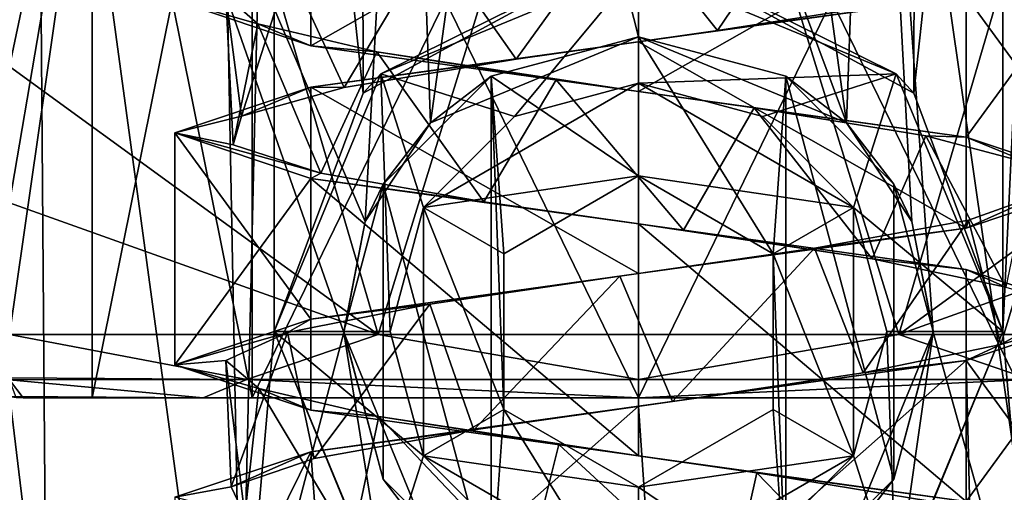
# Model space of a CAD drawing. Header units: millimetres. Extents: x -106 to 198, y -388 to 267.
# Tile 228 of 256: x 141 to 156, y 10 to 17. Entities that reach past the tile are written whole.
import ezdxf

# ---------------------------------------------------------------- set-up
doc = ezdxf.new("R2010")
doc.units = ezdxf.units.MM
doc.header["$LTSCALE"] = 52.148148
for name, color, linetype in [('5656', 7, 'CONTINUOUS'), ('5659', 7, 'CONTINUOUS'), ('5665', 7, 'CONTINUOUS'), ('5666', 7, 'CONTINUOUS'), ('5691', 7, 'CONTINUOUS'), ('5694', 7, 'CONTINUOUS'), ('5695', 7, 'CONTINUOUS'), ('5701', 7, 'CONTINUOUS'), ('5702', 7, 'CONTINUOUS'), ('5703', 7, 'CONTINUOUS'), ('5704', 7, 'CONTINUOUS'), ('5705', 7, 'CONTINUOUS'), ('5710', 7, 'CONTINUOUS'), ('5711', 7, 'CONTINUOUS'), ('5712', 7, 'CONTINUOUS'), ('5713', 7, 'CONTINUOUS'), ('5718', 7, 'CONTINUOUS'), ('5719', 7, 'CONTINUOUS'), ('5720', 7, 'CONTINUOUS'), ('5721', 7, 'CONTINUOUS'), ('5722', 7, 'CONTINUOUS'), ('5725', 7, 'CONTINUOUS'), ('5726', 7, 'CONTINUOUS'), ('5734', 7, 'CONTINUOUS'), ('5735', 7, 'CONTINUOUS'), ('5736', 7, 'CONTINUOUS'), ('6177', 7, 'CONTINUOUS'), ('6184', 7, 'CONTINUOUS'), ('6185', 7, 'CONTINUOUS'), ('6258', 7, 'CONTINUOUS'), ('6259', 7, 'CONTINUOUS')]:
    doc.layers.add(name, color=color, linetype=linetype)

msp = doc.modelspace()

# ---------------------------------------------------------------- linework, layer by layer
at = {"layer": '5656', "linetype": 'CONTINUOUS'}
for points in [[(144.747, 4.332, -56), (136.247, 10.508, -56), (144.26, 6.642, -56), (144.747, 4.332, -56)], [(144.26, 6.642, -56), (136.247, 10.508, -56), (139.393, 9.894, -56), (144.26, 6.642, -56)], [(163.753, 10.508, -56), (155.253, 4.332, -56), (160.607, 9.894, -56), (163.753, 10.508, -56)]]:
    msp.add_3dface(points, dxfattribs=at)
at = {"layer": '5659', "linetype": 'CONTINUOUS'}
for points in [[(136.247, 10.508, -56), (144.747, 4.332, -56), (138.866, 7.654, -22.41), (136.247, 10.508, -56)], [(155.253, 4.332, -56), (163.753, 10.508, -56), (157.009, 5.012, -28.529), (155.253, 4.332, -56)]]:
    msp.add_3dface(points, dxfattribs=at)
at = {"layer": '5665', "linetype": 'CONTINUOUS'}
msp.add_3dface([(144.002, 6.751, -30.902), (139.393, 9.894, -56), (138.797, 10.525, -25.829), (144.002, 6.751, -30.902)], dxfattribs=at)
at = {"layer": '5666', "linetype": 'CONTINUOUS'}
for points in [[(137.99, 29.487, -25.702), (143.478, 34.008, -31.701), (138.797, 10.525, -25.829), (137.99, 29.487, -25.702)], [(143.478, 34.008, -31.701), (144.002, 6.751, -30.902), (138.797, 10.525, -25.829), (143.478, 34.008, -31.701)], [(144.002, 6.751, -30.902), (143.478, 34.008, -31.701), (144.5, 28.5, -31.998), (144.002, 6.751, -30.902)], [(156.522, 34.008, -31.701), (155.998, 6.751, -30.902), (155.5, 12.5, -31.382), (156.522, 34.008, -31.701)], [(156.522, 34.008, -31.701), (155.5, 12.5, -31.382), (155.5, 28.5, -31.998), (156.522, 34.008, -31.701)], [(144.5, 12.5, -31.382), (144.002, 6.751, -30.902), (144.5, 28.5, -31.998), (144.5, 12.5, -31.382)], [(145.843, 16.101, -32.065), (144.5, 12.5, -31.382), (144.5, 28.5, -31.998), (145.843, 16.101, -32.065)], [(145.822, 24.923, -32.383), (145.843, 16.101, -32.065), (144.5, 28.5, -31.998), (145.822, 24.923, -32.383)], [(155.5, 12.5, -31.382), (154.157, 16.101, -32.065), (155.5, 28.5, -31.998), (155.5, 12.5, -31.382)], [(155.5, 28.5, -31.998), (154.157, 16.101, -32.065), (154.18, 24.925, -32.382), (155.5, 28.5, -31.998)], [(149.25, 17.949, -32.797), (145.843, 16.101, -32.065), (145.822, 24.923, -32.383), (149.25, 17.949, -32.797)], [(154.157, 16.101, -32.065), (150.75, 17.949, -32.797), (154.18, 24.925, -32.382), (154.157, 16.101, -32.065)], [(146.092, 8.63, -31.873), (144.002, 6.751, -30.902), (144.5, 12.5, -31.382), (146.092, 8.63, -31.873)], [(155.5, 12.5, -31.382), (155.998, 6.751, -30.902), (153.911, 8.633, -31.872), (155.5, 12.5, -31.382)]]:
    msp.add_3dface(points, dxfattribs=at)
at = {"layer": '5691', "linetype": 'CONTINUOUS'}
for points in [[(146.752, 14.375, -56), (150, 16.25, -56), (150, 14.85, -56), (146.752, 14.375, -56)], [(150, 16.25, -56), (153.248, 14.375, -56), (150, 14.85, -56), (150, 16.25, -56)], [(147.965, 13.675, -56), (146.752, 14.375, -56), (150, 14.85, -56), (147.965, 13.675, -56)], [(150, 14.85, -56), (153.248, 14.375, -56), (152.035, 13.675, -56), (150, 14.85, -56)], [(146.752, 10.625, -56), (146.752, 14.375, -56), (147.965, 11.325, -56), (146.752, 10.625, -56)], [(147.965, 11.325, -56), (146.752, 14.375, -56), (147.965, 13.675, -56), (147.965, 11.325, -56)], [(153.248, 14.375, -56), (153.248, 10.625, -56), (152.035, 13.675, -56), (153.248, 14.375, -56)], [(152.035, 13.675, -56), (153.248, 10.625, -56), (152.035, 11.325, -56), (152.035, 13.675, -56)], [(150, 10.15, -56), (146.752, 10.625, -56), (147.965, 11.325, -56), (150, 10.15, -56)], [(153.248, 10.625, -56), (150, 10.15, -56), (152.035, 11.325, -56), (153.248, 10.625, -56)], [(150, 8.75, -56), (146.752, 10.625, -56), (150, 10.15, -56), (150, 8.75, -56)], [(153.248, 10.625, -56), (150, 8.75, -56), (150, 10.15, -56), (153.248, 10.625, -56)]]:
    msp.add_3dface(points, dxfattribs=at)
at = {"layer": '5694', "linetype": 'CONTINUOUS'}
for points in [[(146.111, 16.389, -46.99), (149.25, 17.949, -43), (150, 18, -43), (146.111, 16.389, -46.99)], [(150, 18, -46.99), (146.111, 16.389, -46.99), (150, 18, -43), (150, 18, -46.99)], [(153.889, 16.389, -46.99), (150, 18, -46.99), (150.75, 17.949, -43), (153.889, 16.389, -46.99)], [(145.843, 16.101, -32.065), (149.25, 17.949, -32.797), (146.111, 16.389, -46.99), (145.843, 16.101, -32.065)], [(149.25, 17.949, -32.797), (149.25, 17.949, -43), (146.111, 16.389, -46.99), (149.25, 17.949, -32.797)], [(150.75, 17.949, -32.797), (154.157, 16.101, -32.065), (150.75, 17.949, -43), (150.75, 17.949, -32.797)], [(154.157, 16.101, -32.065), (153.889, 16.389, -46.99), (150.75, 17.949, -43), (154.157, 16.101, -32.065)], [(144.5, 12.5, -46.99), (145.843, 16.101, -32.065), (146.111, 16.389, -46.99), (144.5, 12.5, -46.99)], [(154.157, 16.101, -32.065), (155.5, 12.5, -31.382), (153.889, 16.389, -46.99), (154.157, 16.101, -32.065)], [(153.889, 16.389, -46.99), (155.5, 12.5, -31.382), (155.5, 12.5, -46.99), (153.889, 16.389, -46.99)], [(144.5, 12.5, -31.382), (145.843, 16.101, -32.065), (144.5, 12.5, -46.99), (144.5, 12.5, -31.382)]]:
    msp.add_3dface(points, dxfattribs=at)
at = {"layer": '5695', "linetype": 'CONTINUOUS'}
for points in [[(146.092, 8.63, -31.873), (144.5, 12.5, -31.382), (146.111, 8.611, -46.99), (146.092, 8.63, -31.873)], [(144.5, 12.5, -31.382), (144.5, 12.5, -46.99), (146.111, 8.611, -46.99), (144.5, 12.5, -31.382)], [(155.5, 12.5, -46.99), (153.911, 8.633, -31.872), (153.889, 8.611, -46.99), (155.5, 12.5, -46.99)], [(155.5, 12.5, -31.382), (153.911, 8.633, -31.872), (155.5, 12.5, -46.99), (155.5, 12.5, -31.382)]]:
    msp.add_3dface(points, dxfattribs=at)
at = {"layer": '5701', "linetype": 'CONTINUOUS'}
for points in [[(150, 14.85, -56), (152.035, 13.675, -56), (150, 14.85, -46), (150, 14.85, -56)], [(150, 14.85, -46), (152.035, 13.675, -56), (152.035, 13.675, -46), (150, 14.85, -46)], [(152.035, 13.675, -56), (152.035, 11.325, -56), (152.035, 13.675, -46), (152.035, 13.675, -56)], [(152.035, 13.675, -46), (152.035, 11.325, -56), (152.035, 11.325, -46), (152.035, 13.675, -46)], [(152.035, 11.325, -56), (150, 10.15, -56), (152.035, 11.325, -46), (152.035, 11.325, -56)], [(152.035, 11.325, -46), (150, 10.15, -56), (150, 10.15, -46), (152.035, 11.325, -46)]]:
    msp.add_3dface(points, dxfattribs=at)
at = {"layer": '5702', "linetype": 'CONTINUOUS'}
for points in [[(147.775, 16.354, -46), (150, 14.85, -46), (150, 16.95, -46), (147.775, 16.354, -46)], [(150, 14.85, -46), (152.035, 13.675, -46), (150, 16.95, -46), (150, 14.85, -46)], [(150, 16.95, -46), (152.035, 13.675, -46), (152.225, 16.354, -46), (150, 16.95, -46)], [(146.146, 14.725, -46), (147.775, 8.646, -46), (147.775, 16.354, -46), (146.146, 14.725, -46)], [(150, 14.85, -46), (147.775, 16.354, -46), (147.965, 13.675, -46), (150, 14.85, -46)], [(147.775, 16.354, -46), (147.775, 8.646, -46), (147.965, 11.325, -46), (147.775, 16.354, -46)], [(147.965, 13.675, -46), (147.775, 16.354, -46), (147.965, 11.325, -46), (147.965, 13.675, -46)], [(152.225, 16.354, -46), (152.035, 13.675, -46), (152.225, 8.646, -46), (152.225, 16.354, -46)], [(153.854, 14.725, -46), (152.225, 16.354, -46), (153.854, 10.275, -46), (153.854, 14.725, -46)], [(153.854, 10.275, -46), (152.225, 16.354, -46), (152.225, 8.646, -46), (153.854, 10.275, -46)], [(145.55, 12.5, -46), (146.146, 10.275, -46), (146.146, 14.725, -46), (145.55, 12.5, -46)], [(146.146, 10.275, -46), (147.775, 8.646, -46), (146.146, 14.725, -46), (146.146, 10.275, -46)], [(154.45, 12.5, -46), (153.854, 14.725, -46), (153.854, 10.275, -46), (154.45, 12.5, -46)], [(152.035, 13.675, -46), (152.035, 11.325, -46), (152.225, 8.646, -46), (152.035, 13.675, -46)], [(147.775, 8.646, -46), (150, 8.05, -46), (147.965, 11.325, -46), (147.775, 8.646, -46)], [(150, 8.05, -46), (150, 10.15, -46), (147.965, 11.325, -46), (150, 8.05, -46)], [(152.035, 11.325, -46), (150, 10.15, -46), (152.225, 8.646, -46), (152.035, 11.325, -46)], [(150, 10.15, -46), (150, 8.05, -46), (152.225, 8.646, -46), (150, 10.15, -46)]]:
    msp.add_3dface(points, dxfattribs=at)
at = {"layer": '5703', "linetype": 'CONTINUOUS'}
for points in [[(150, 16.95, -46), (152.225, 16.354, -46), (150, 16.95, -30.782), (150, 16.95, -46)], [(150, 16.95, -30.782), (152.225, 16.354, -46), (153.141, 15.653, -30.273), (150, 16.95, -30.782)], [(152.225, 16.354, -46), (153.854, 14.725, -46), (153.141, 15.653, -30.273), (152.225, 16.354, -46)], [(153.141, 15.653, -30.273), (153.854, 14.725, -46), (154.128, 14.162, -29.866), (153.141, 15.653, -30.273)], [(153.854, 14.725, -46), (154.45, 12.5, -46), (154.128, 14.162, -29.866), (153.854, 14.725, -46)], [(154.128, 14.162, -29.866), (154.45, 12.5, -46), (154.45, 12.491, -29.663), (154.128, 14.162, -29.866)], [(154.45, 12.491, -29.663), (153.854, 10.275, -46), (153.163, 9.37, -30.037), (154.45, 12.491, -29.663)], [(154.45, 12.5, -46), (153.854, 10.275, -46), (154.45, 12.491, -29.663), (154.45, 12.5, -46)], [(153.854, 10.275, -46), (152.225, 8.646, -46), (153.163, 9.37, -30.037), (153.854, 10.275, -46)]]:
    msp.add_3dface(points, dxfattribs=at)
at = {"layer": '5704', "linetype": 'CONTINUOUS'}
for points in [[(147.965, 13.675, -56), (150, 14.85, -56), (147.965, 13.675, -46), (147.965, 13.675, -56)], [(150, 14.85, -56), (150, 14.85, -46), (147.965, 13.675, -46), (150, 14.85, -56)], [(147.965, 11.325, -56), (147.965, 13.675, -56), (147.965, 11.325, -46), (147.965, 11.325, -56)], [(147.965, 13.675, -56), (147.965, 13.675, -46), (147.965, 11.325, -46), (147.965, 13.675, -56)], [(150, 10.15, -56), (147.965, 11.325, -56), (150, 10.15, -46), (150, 10.15, -56)], [(150, 10.15, -46), (147.965, 11.325, -56), (147.965, 11.325, -46), (150, 10.15, -46)]]:
    msp.add_3dface(points, dxfattribs=at)
at = {"layer": '5705', "linetype": 'CONTINUOUS'}
for points in [[(147.775, 16.354, -46), (150, 16.95, -46), (146.858, 15.652, -30.273), (147.775, 16.354, -46)], [(150, 16.95, -46), (150, 16.95, -30.782), (146.858, 15.652, -30.273), (150, 16.95, -46)], [(146.146, 14.725, -46), (147.775, 16.354, -46), (146.858, 15.652, -30.273), (146.146, 14.725, -46)], [(145.871, 14.16, -29.866), (146.146, 14.725, -46), (146.858, 15.652, -30.273), (145.871, 14.16, -29.866)], [(145.55, 12.5, -46), (146.146, 14.725, -46), (145.871, 14.16, -29.866), (145.55, 12.5, -46)], [(145.55, 12.489, -29.663), (145.55, 12.5, -46), (145.871, 14.16, -29.866), (145.55, 12.489, -29.663)], [(146.146, 10.275, -46), (145.55, 12.5, -46), (145.55, 12.489, -29.663), (146.146, 10.275, -46)], [(146.836, 9.37, -30.037), (146.146, 10.275, -46), (145.55, 12.489, -29.663), (146.836, 9.37, -30.037)], [(147.775, 8.646, -46), (146.146, 10.275, -46), (146.836, 9.37, -30.037), (147.775, 8.646, -46)]]:
    msp.add_3dface(points, dxfattribs=at)
at = {"layer": '5710', "linetype": 'CONTINUOUS'}
for points in [[(150, 18, -46.99), (153.889, 16.389, -46.99), (150, 16.25, -48), (150, 18, -46.99)], [(150, 16.25, -48), (153.889, 16.389, -46.99), (151.875, 15.748, -48), (150, 16.25, -48)], [(151.875, 15.748, -48), (153.889, 16.389, -46.99), (153.248, 14.375, -48), (151.875, 15.748, -48)], [(153.889, 16.389, -46.99), (155.5, 12.5, -46.99), (153.248, 14.375, -48), (153.889, 16.389, -46.99)], [(153.248, 14.375, -48), (155.5, 12.5, -46.99), (153.75, 12.5, -48), (153.248, 14.375, -48)], [(153.75, 12.5, -48), (153.889, 8.611, -46.99), (153.248, 10.625, -48), (153.75, 12.5, -48)], [(155.5, 12.5, -46.99), (153.889, 8.611, -46.99), (153.75, 12.5, -48), (155.5, 12.5, -46.99)], [(153.248, 10.625, -48), (153.889, 8.611, -46.99), (151.875, 9.252, -48), (153.248, 10.625, -48)]]:
    msp.add_3dface(points, dxfattribs=at)
at = {"layer": '5711', "linetype": 'CONTINUOUS'}
for points in [[(153.248, 14.375, -56), (150, 16.25, -56), (151.875, 15.748, -48), (153.248, 14.375, -56)], [(150, 16.25, -56), (150, 16.25, -48), (151.875, 15.748, -48), (150, 16.25, -56)], [(153.248, 14.375, -56), (151.875, 15.748, -48), (153.248, 14.375, -48), (153.248, 14.375, -56)], [(153.248, 10.625, -56), (153.248, 14.375, -56), (153.248, 10.625, -48), (153.248, 10.625, -56)], [(153.248, 14.375, -56), (153.248, 14.375, -48), (153.75, 12.5, -48), (153.248, 14.375, -56)], [(153.248, 14.375, -56), (153.75, 12.5, -48), (153.248, 10.625, -48), (153.248, 14.375, -56)], [(150, 8.75, -56), (153.248, 10.625, -56), (150, 8.75, -48), (150, 8.75, -56)], [(153.248, 10.625, -56), (151.875, 9.252, -48), (150, 8.75, -48), (153.248, 10.625, -56)], [(153.248, 10.625, -56), (153.248, 10.625, -48), (151.875, 9.252, -48), (153.248, 10.625, -56)]]:
    msp.add_3dface(points, dxfattribs=at)
at = {"layer": '5712', "linetype": 'CONTINUOUS'}
for points in [[(146.111, 16.389, -46.99), (150, 18, -46.99), (148.125, 15.748, -48), (146.111, 16.389, -46.99)], [(150, 18, -46.99), (150, 16.25, -48), (148.125, 15.748, -48), (150, 18, -46.99)], [(144.5, 12.5, -46.99), (146.111, 16.389, -46.99), (146.25, 12.5, -48), (144.5, 12.5, -46.99)], [(146.25, 12.5, -48), (146.111, 16.389, -46.99), (146.752, 14.375, -48), (146.25, 12.5, -48)], [(146.752, 14.375, -48), (146.111, 16.389, -46.99), (148.125, 15.748, -48), (146.752, 14.375, -48)], [(146.111, 8.611, -46.99), (144.5, 12.5, -46.99), (146.752, 10.625, -48), (146.111, 8.611, -46.99)], [(146.752, 10.625, -48), (144.5, 12.5, -46.99), (146.25, 12.5, -48), (146.752, 10.625, -48)], [(148.125, 9.252, -48), (146.111, 8.611, -46.99), (146.752, 10.625, -48), (148.125, 9.252, -48)]]:
    msp.add_3dface(points, dxfattribs=at)
at = {"layer": '5713', "linetype": 'CONTINUOUS'}
for points in [[(150, 16.25, -56), (146.752, 14.375, -56), (150, 16.25, -48), (150, 16.25, -56)], [(150, 16.25, -48), (146.752, 14.375, -56), (148.125, 15.748, -48), (150, 16.25, -48)], [(146.752, 14.375, -56), (146.752, 14.375, -48), (148.125, 15.748, -48), (146.752, 14.375, -56)], [(146.752, 10.625, -56), (146.25, 12.5, -48), (146.752, 14.375, -48), (146.752, 10.625, -56)], [(146.752, 14.375, -56), (146.752, 10.625, -56), (146.752, 14.375, -48), (146.752, 14.375, -56)], [(146.752, 10.625, -56), (146.752, 10.625, -48), (146.25, 12.5, -48), (146.752, 10.625, -56)], [(146.752, 10.625, -56), (150, 8.75, -56), (148.125, 9.252, -48), (146.752, 10.625, -56)], [(146.752, 10.625, -56), (148.125, 9.252, -48), (146.752, 10.625, -48), (146.752, 10.625, -56)]]:
    msp.add_3dface(points, dxfattribs=at)
at = {"layer": '5718', "linetype": 'CONTINUOUS'}
for points in [[(143.427, 11.5, -13.302), (140.708, 11.5, -19.87), (144.166, 11.5, -14.036), (143.427, 11.5, -13.302)], [(140.708, 11.5, -19.87), (143.427, 11.5, -26.438), (141.75, 11.5, -19.87), (140.708, 11.5, -19.87)], [(140.708, 11.5, -19.87), (141.75, 11.5, -19.87), (144.166, 11.5, -14.036), (140.708, 11.5, -19.87)], [(141.75, 11.5, -19.87), (143.427, 11.5, -26.438), (144.166, 11.5, -25.704), (141.75, 11.5, -19.87)], [(150, 11.5, -10.578), (143.427, 11.5, -13.302), (150, 11.5, -11.62), (150, 11.5, -10.578)], [(150, 11.5, -11.62), (143.427, 11.5, -13.302), (144.166, 11.5, -14.036), (150, 11.5, -11.62)], [(143.427, 11.5, -26.438), (150, 11.5, -29.162), (150, 11.5, -28.12), (143.427, 11.5, -26.438)], [(144.166, 11.5, -25.704), (143.427, 11.5, -26.438), (150, 11.5, -28.12), (144.166, 11.5, -25.704)], [(156.573, 11.5, -13.302), (150, 11.5, -10.578), (150, 11.5, -11.62), (156.573, 11.5, -13.302)], [(155.834, 11.5, -14.036), (156.573, 11.5, -13.302), (150, 11.5, -11.62), (155.834, 11.5, -14.036)], [(150, 11.5, -29.162), (156.573, 11.5, -26.438), (150, 11.5, -28.12), (150, 11.5, -29.162)], [(150, 11.5, -28.12), (156.573, 11.5, -26.438), (155.834, 11.5, -25.704), (150, 11.5, -28.12)]]:
    msp.add_3dface(points, dxfattribs=at)
at = {"layer": '5719', "linetype": 'CONTINUOUS'}
for points in [[(139.16, 25.193, -19.87), (140.5, 16.5, -15.479), (142.335, 25.193, -12.205), (139.16, 25.193, -19.87)], [(142.335, 25.193, -12.205), (140.5, 16.5, -15.479), (146.068, 12.457, -10.36), (142.335, 25.193, -12.205)], [(150, 25.193, -9.03), (142.335, 25.193, -12.205), (146.068, 12.457, -10.36), (150, 25.193, -9.03)], [(153.932, 12.457, -10.36), (150, 25.193, -9.03), (146.068, 12.457, -10.36), (153.932, 12.457, -10.36)], [(157.665, 25.193, -12.205), (150, 25.193, -9.03), (153.932, 12.457, -10.36), (157.665, 25.193, -12.205)], [(159.5, 12.457, -15.913), (157.665, 25.193, -12.205), (153.932, 12.457, -10.36), (159.5, 12.457, -15.913)], [(140.5, 16.5, -15.479), (140.5, 14.445, -15.695), (146.068, 12.457, -10.36), (140.5, 16.5, -15.479)], [(140.5, 14.445, -15.695), (140.5, 12.457, -15.913), (146.068, 12.457, -10.36), (140.5, 14.445, -15.695)]]:
    msp.add_3dface(points, dxfattribs=at)
at = {"layer": '5720', "linetype": 'CONTINUOUS'}
for points in [[(144.166, 11.5, -14.036), (141.75, 11.5, -19.87), (144.166, 23.5, -14.036), (144.166, 11.5, -14.036)], [(144.166, 23.5, -14.036), (141.75, 11.5, -19.87), (141.75, 23.5, -19.87), (144.166, 23.5, -14.036)], [(150, 11.5, -11.62), (144.166, 11.5, -14.036), (150, 23.5, -11.62), (150, 11.5, -11.62)], [(150, 23.5, -11.62), (144.166, 11.5, -14.036), (144.166, 23.5, -14.036), (150, 23.5, -11.62)], [(155.834, 11.5, -14.036), (150, 11.5, -11.62), (155.834, 23.5, -14.036), (155.834, 11.5, -14.036)], [(155.834, 23.5, -14.036), (150, 11.5, -11.62), (150, 23.5, -11.62), (155.834, 23.5, -14.036)]]:
    msp.add_3dface(points, dxfattribs=at)
at = {"layer": '5721', "linetype": 'CONTINUOUS'}
for points in [[(142.335, 25.193, -27.535), (140.5, 16.5, -24.261), (139.733, 17.267, -22.061), (142.335, 25.193, -27.535)], [(140.5, 14.445, -24.045), (140.5, 16.5, -24.261), (142.335, 25.193, -27.535), (140.5, 14.445, -24.045)], [(140.5, 12.457, -23.827), (140.5, 14.445, -24.045), (142.335, 25.193, -27.535), (140.5, 12.457, -23.827)], [(146.068, 12.457, -29.38), (140.5, 12.457, -23.827), (142.335, 25.193, -27.535), (146.068, 12.457, -29.38)], [(150, 25.193, -30.71), (146.068, 12.457, -29.38), (142.335, 25.193, -27.535), (150, 25.193, -30.71)], [(153.932, 12.457, -29.38), (146.068, 12.457, -29.38), (150, 25.193, -30.71), (153.932, 12.457, -29.38)], [(157.665, 25.193, -27.535), (153.932, 12.457, -29.38), (150, 25.193, -30.71), (157.665, 25.193, -27.535)], [(159.5, 16.5, -24.261), (153.932, 12.457, -29.38), (157.665, 25.193, -27.535), (159.5, 16.5, -24.261)], [(159.5, 14.445, -24.045), (153.932, 12.457, -29.38), (159.5, 16.5, -24.261), (159.5, 14.445, -24.045)], [(159.5, 12.457, -23.827), (153.932, 12.457, -29.38), (159.5, 14.445, -24.045), (159.5, 12.457, -23.827)]]:
    msp.add_3dface(points, dxfattribs=at)
at = {"layer": '5722', "linetype": 'CONTINUOUS'}
for points in [[(141.75, 11.5, -19.87), (144.166, 11.5, -25.704), (141.75, 23.5, -19.87), (141.75, 11.5, -19.87)], [(141.75, 23.5, -19.87), (144.166, 11.5, -25.704), (144.166, 23.5, -25.704), (141.75, 23.5, -19.87)], [(144.166, 11.5, -25.704), (150, 11.5, -28.12), (144.166, 23.5, -25.704), (144.166, 11.5, -25.704)], [(144.166, 23.5, -25.704), (150, 11.5, -28.12), (150, 23.5, -28.12), (144.166, 23.5, -25.704)], [(150, 11.5, -28.12), (155.834, 11.5, -25.704), (150, 23.5, -28.12), (150, 11.5, -28.12)], [(150, 23.5, -28.12), (155.834, 11.5, -25.704), (155.834, 23.5, -25.704), (150, 23.5, -28.12)]]:
    msp.add_3dface(points, dxfattribs=at)
at = {"layer": '5725', "linetype": 'CONTINUOUS'}
for points in [[(146.068, 12.457, -10.36), (140.5, 12.457, -15.913), (144.084, 11.778, -11.828), (146.068, 12.457, -10.36)], [(144.084, 11.778, -11.828), (140.5, 12.457, -15.913), (140.5, 11.8, -16.728), (144.084, 11.778, -11.828)], [(150, 11.778, -9.886), (146.068, 12.457, -10.36), (144.084, 11.778, -11.828), (150, 11.778, -9.886)], [(153.932, 12.457, -10.36), (146.068, 12.457, -10.36), (150, 11.778, -9.886), (153.932, 12.457, -10.36)], [(155.915, 11.778, -11.827), (153.932, 12.457, -10.36), (150, 11.778, -9.886), (155.915, 11.778, -11.827)], [(159.5, 12.457, -15.913), (153.932, 12.457, -10.36), (155.915, 11.778, -11.827), (159.5, 12.457, -15.913)], [(140.5, 11.771, -16.824), (144.084, 11.778, -11.828), (140.5, 11.8, -16.728), (140.5, 11.771, -16.824)], [(143.427, 11.5, -13.302), (144.084, 11.778, -11.828), (140.5, 11.771, -16.824), (143.427, 11.5, -13.302)], [(143.427, 11.5, -13.302), (140.5, 11.771, -16.824), (140.5, 11.522, -19.87), (143.427, 11.5, -13.302)], [(143.427, 11.5, -13.302), (150, 11.5, -10.578), (144.084, 11.778, -11.828), (143.427, 11.5, -13.302)], [(150, 11.5, -10.578), (150, 11.778, -9.886), (144.084, 11.778, -11.828), (150, 11.5, -10.578)], [(150, 11.5, -10.578), (156.573, 11.5, -13.302), (155.915, 11.778, -11.827), (150, 11.5, -10.578)], [(150, 11.5, -10.578), (155.915, 11.778, -11.827), (150, 11.778, -9.886), (150, 11.5, -10.578)], [(143.427, 11.5, -13.302), (140.5, 11.522, -19.87), (140.603, 11.505, -19.87), (143.427, 11.5, -13.302)], [(140.708, 11.5, -19.87), (143.427, 11.5, -13.302), (140.603, 11.505, -19.87), (140.708, 11.5, -19.87)]]:
    msp.add_3dface(points, dxfattribs=at)
at = {"layer": '5726', "linetype": 'CONTINUOUS'}
for points in [[(140.5, 12.457, -23.827), (146.068, 12.457, -29.38), (144.085, 11.778, -27.913), (140.5, 12.457, -23.827)], [(140.5, 12.457, -23.827), (144.085, 11.778, -27.913), (140.5, 11.8, -23.012), (140.5, 12.457, -23.827)], [(146.068, 12.457, -29.38), (150, 11.778, -29.854), (144.085, 11.778, -27.913), (146.068, 12.457, -29.38)], [(146.068, 12.457, -29.38), (153.932, 12.457, -29.38), (150, 11.778, -29.854), (146.068, 12.457, -29.38)], [(153.932, 12.457, -29.38), (155.916, 11.778, -27.912), (150, 11.778, -29.854), (153.932, 12.457, -29.38)], [(153.932, 12.457, -29.38), (159.5, 12.457, -23.827), (155.916, 11.778, -27.912), (153.932, 12.457, -29.38)], [(144.085, 11.778, -27.913), (140.5, 11.771, -22.917), (140.5, 11.8, -23.012), (144.085, 11.778, -27.913)], [(144.085, 11.778, -27.913), (143.427, 11.5, -26.438), (140.5, 11.771, -22.917), (144.085, 11.778, -27.913)], [(143.427, 11.5, -26.438), (140.708, 11.5, -19.87), (140.5, 11.771, -22.917), (143.427, 11.5, -26.438)], [(140.708, 11.5, -19.87), (140.603, 11.505, -19.87), (140.5, 11.771, -22.917), (140.708, 11.5, -19.87)], [(150, 11.5, -29.162), (143.427, 11.5, -26.438), (144.085, 11.778, -27.913), (150, 11.5, -29.162)], [(150, 11.778, -29.854), (150, 11.5, -29.162), (144.085, 11.778, -27.913), (150, 11.778, -29.854)], [(156.573, 11.5, -26.438), (150, 11.5, -29.162), (155.916, 11.778, -27.912), (156.573, 11.5, -26.438)], [(155.916, 11.778, -27.912), (150, 11.5, -29.162), (150, 11.778, -29.854), (155.916, 11.778, -27.912)]]:
    msp.add_3dface(points, dxfattribs=at)
at = {"layer": '5734', "linetype": 'CONTINUOUS'}
for points in [[(149.76, 18.841, -13.625), (151.193, 17.043, -13.735), (152.693, 19.265, -14.23), (149.76, 18.841, -13.625)], [(151.193, 17.043, -13.735), (153.948, 17.474, -15.025), (152.693, 19.265, -14.23), (151.193, 17.043, -13.735)], [(146.883, 18.418, -14.453), (148.155, 16.613, -13.899), (149.76, 18.841, -13.625), (146.883, 18.418, -14.453)], [(148.155, 16.613, -13.899), (151.193, 17.043, -13.735), (149.76, 18.841, -13.625), (148.155, 16.613, -13.899)], [(144.721, 17.994, -16.525), (145.554, 16.182, -15.478), (146.883, 18.418, -14.453), (144.721, 17.994, -16.525)], [(145.554, 16.182, -15.478), (148.155, 16.613, -13.899), (146.883, 18.418, -14.453), (145.554, 16.182, -15.478)], [(143.77, 17.571, -19.365), (144.007, 15.752, -18.098), (144.721, 17.994, -16.525), (143.77, 17.571, -19.365)], [(144.007, 15.752, -18.098), (145.554, 16.182, -15.478), (144.721, 17.994, -16.525), (144.007, 15.752, -18.098)], [(143.88, 15.321, -21.138), (144.007, 15.752, -18.098), (143.77, 17.571, -19.365), (143.88, 15.321, -21.138)], [(144.25, 17.147, -22.32), (143.88, 15.321, -21.138), (143.77, 17.571, -19.365), (144.25, 17.147, -22.32)], [(145.204, 14.891, -23.877), (143.88, 15.321, -21.138), (144.25, 17.147, -22.32), (145.204, 14.891, -23.877)], [(146.05, 16.724, -24.713), (145.204, 14.891, -23.877), (144.25, 17.147, -22.32), (146.05, 16.724, -24.713)], [(147.664, 14.46, -25.667), (145.204, 14.891, -23.877), (146.05, 16.724, -24.713), (147.664, 14.46, -25.667)], [(148.756, 16.3, -25.995), (147.664, 14.46, -25.667), (146.05, 16.724, -24.713), (148.756, 16.3, -25.995)], [(150.678, 14.03, -26.083), (147.664, 14.46, -25.667), (148.756, 16.3, -25.995), (150.678, 14.03, -26.083)], [(151.748, 15.877, -25.871), (150.678, 14.03, -26.083), (148.756, 16.3, -25.995), (151.748, 15.877, -25.871)], [(153.531, 13.599, -25.027), (150.678, 14.03, -26.083), (151.748, 15.877, -25.871), (153.531, 13.599, -25.027)], [(154.339, 15.453, -24.369), (153.531, 13.599, -25.027), (151.748, 15.877, -25.871), (154.339, 15.453, -24.369)], [(155.548, 13.169, -22.748), (153.531, 13.599, -25.027), (154.339, 15.453, -24.369), (155.548, 13.169, -22.748)], [(155.933, 15.03, -21.834), (155.548, 13.169, -22.748), (154.339, 15.453, -24.369), (155.933, 15.03, -21.834)], [(154.983, 14.183, -16.098), (155.47, 12.308, -16.847), (156.166, 14.606, -18.849), (154.983, 14.183, -16.098)], [(155.47, 12.308, -16.847), (156.249, 12.738, -19.788), (156.166, 14.606, -18.849), (155.47, 12.308, -16.847)], [(152.657, 13.759, -14.213), (153.394, 11.878, -14.622), (154.983, 14.183, -16.098), (152.657, 13.759, -14.213)], [(153.394, 11.878, -14.622), (155.47, 12.308, -16.847), (154.983, 14.183, -16.098), (153.394, 11.878, -14.622)], [(149.72, 13.336, -13.626), (150.514, 11.447, -13.641), (152.657, 13.759, -14.213), (149.72, 13.336, -13.626)], [(150.514, 11.447, -13.641), (153.394, 11.878, -14.622), (152.657, 13.759, -14.213), (150.514, 11.447, -13.641)], [(146.848, 12.912, -14.473), (147.512, 11.017, -14.137), (149.72, 13.336, -13.626), (146.848, 12.912, -14.473)], [(147.512, 11.017, -14.137), (150.514, 11.447, -13.641), (149.72, 13.336, -13.626), (147.512, 11.017, -14.137)], [(144.699, 12.489, -16.559), (145.1, 10.586, -15.991), (146.848, 12.912, -14.473), (144.699, 12.489, -16.559)], [(145.1, 10.586, -15.991), (147.512, 11.017, -14.137), (146.848, 12.912, -14.473), (145.1, 10.586, -15.991)], [(143.767, 12.065, -19.404), (143.849, 10.156, -18.764), (144.699, 12.489, -16.559), (143.767, 12.065, -19.404)], [(143.849, 10.156, -18.764), (145.1, 10.586, -15.991), (144.699, 12.489, -16.559), (143.849, 10.156, -18.764)], [(144.055, 9.725, -21.8), (143.849, 10.156, -18.764), (143.767, 12.065, -19.404), (144.055, 9.725, -21.8)], [(144.266, 11.642, -22.357), (144.055, 9.725, -21.8), (143.767, 12.065, -19.404), (144.266, 11.642, -22.357)], [(145.671, 9.295, -24.378), (144.055, 9.725, -21.8), (144.266, 11.642, -22.357), (145.671, 9.295, -24.378)], [(146.081, 11.218, -24.739), (145.671, 9.295, -24.378), (144.266, 11.642, -22.357), (146.081, 11.218, -24.739)], [(148.312, 8.864, -25.888), (145.671, 9.295, -24.378), (146.081, 11.218, -24.739), (148.312, 8.864, -25.888)], [(148.796, 10.795, -26.003), (148.312, 8.864, -25.888), (146.081, 11.218, -24.739), (148.796, 10.795, -26.003)], [(151.354, 8.434, -25.972), (148.312, 8.864, -25.888), (148.796, 10.795, -26.003), (151.354, 8.434, -25.972)], [(151.786, 10.371, -25.859), (151.354, 8.434, -25.972), (148.796, 10.795, -26.003), (151.786, 10.371, -25.859)], [(154.075, 8.003, -24.609), (151.354, 8.434, -25.972), (151.786, 10.371, -25.859), (154.075, 8.003, -24.609)], [(154.367, 9.948, -24.341), (154.075, 8.003, -24.609), (151.786, 10.371, -25.859), (154.367, 9.948, -24.341)]]:
    msp.add_3dface(points, dxfattribs=at)
at = {"layer": '5735', "linetype": 'CONTINUOUS'}
for points in [[(154.95, 17.563, -14.92), (151.193, 17.043, -13.735), (150, 16.875, -12.87), (154.95, 17.563, -14.92)], [(153.948, 17.474, -15.025), (151.193, 17.043, -13.735), (154.95, 17.563, -14.92), (153.948, 17.474, -15.025)], [(151.193, 17.043, -13.735), (148.155, 16.613, -13.899), (150, 16.875, -12.87), (151.193, 17.043, -13.735)], [(150, 16.875, -12.87), (148.155, 16.613, -13.899), (145.05, 16.188, -14.92), (150, 16.875, -12.87)], [(148.155, 16.613, -13.899), (145.554, 16.182, -15.478), (145.05, 16.188, -14.92), (148.155, 16.613, -13.899)], [(145.05, 16.188, -14.92), (144.007, 15.752, -18.098), (143, 15.5, -19.87), (145.05, 16.188, -14.92)], [(145.554, 16.182, -15.478), (144.007, 15.752, -18.098), (145.05, 16.188, -14.92), (145.554, 16.182, -15.478)], [(144.007, 15.752, -18.098), (143.88, 15.321, -21.138), (143, 15.5, -19.87), (144.007, 15.752, -18.098)], [(143.88, 15.321, -21.138), (145.204, 14.891, -23.877), (143, 15.5, -19.87), (143.88, 15.321, -21.138)], [(143, 15.5, -19.87), (145.204, 14.891, -23.877), (145.05, 14.812, -24.82), (143, 15.5, -19.87)], [(145.204, 14.891, -23.877), (147.664, 14.46, -25.667), (145.05, 14.812, -24.82), (145.204, 14.891, -23.877)], [(145.05, 14.812, -24.82), (147.664, 14.46, -25.667), (150, 14.125, -26.87), (145.05, 14.812, -24.82)], [(147.664, 14.46, -25.667), (150.678, 14.03, -26.083), (150, 14.125, -26.87), (147.664, 14.46, -25.667)], [(150.678, 14.03, -26.083), (153.531, 13.599, -25.027), (150, 14.125, -26.87), (150.678, 14.03, -26.083)], [(150, 14.125, -26.87), (153.531, 13.599, -25.027), (154.95, 13.437, -24.82), (150, 14.125, -26.87)], [(153.531, 13.599, -25.027), (155.548, 13.169, -22.748), (154.95, 13.437, -24.82), (153.531, 13.599, -25.027)], [(154.95, 13.437, -24.82), (155.548, 13.169, -22.748), (157, 12.75, -19.87), (154.95, 13.437, -24.82)], [(157, 12.75, -19.87), (155.47, 12.308, -16.847), (154.95, 12.062, -14.92), (157, 12.75, -19.87)], [(156.249, 12.738, -19.788), (155.47, 12.308, -16.847), (157, 12.75, -19.87), (156.249, 12.738, -19.788)], [(155.47, 12.308, -16.847), (153.394, 11.878, -14.622), (154.95, 12.062, -14.92), (155.47, 12.308, -16.847)], [(154.95, 12.062, -14.92), (150.514, 11.447, -13.641), (150, 11.375, -12.87), (154.95, 12.062, -14.92)], [(153.394, 11.878, -14.622), (150.514, 11.447, -13.641), (154.95, 12.062, -14.92), (153.394, 11.878, -14.622)], [(150, 11.375, -12.87), (147.512, 11.017, -14.137), (145.05, 10.688, -14.92), (150, 11.375, -12.87)], [(150.514, 11.447, -13.641), (147.512, 11.017, -14.137), (150, 11.375, -12.87), (150.514, 11.447, -13.641)], [(147.512, 11.017, -14.137), (145.1, 10.586, -15.991), (145.05, 10.688, -14.92), (147.512, 11.017, -14.137)], [(145.05, 10.688, -14.92), (143.849, 10.156, -18.764), (143, 10, -19.87), (145.05, 10.688, -14.92)], [(145.1, 10.586, -15.991), (143.849, 10.156, -18.764), (145.05, 10.688, -14.92), (145.1, 10.586, -15.991)], [(143.849, 10.156, -18.764), (144.055, 9.725, -21.8), (143, 10, -19.87), (143.849, 10.156, -18.764)]]:
    msp.add_3dface(points, dxfattribs=at)
at = {"layer": '5736', "linetype": 'CONTINUOUS'}
for points in [[(143, 17.5, -19.87), (144.25, 17.147, -22.32), (143.77, 17.571, -19.365), (143, 17.5, -19.87)], [(144.25, 17.147, -22.32), (143, 17.5, -19.87), (145.05, 16.812, -24.82), (144.25, 17.147, -22.32)], [(146.05, 16.724, -24.713), (144.25, 17.147, -22.32), (145.05, 16.812, -24.82), (146.05, 16.724, -24.713)], [(150, 16.125, -26.87), (146.05, 16.724, -24.713), (145.05, 16.812, -24.82), (150, 16.125, -26.87)], [(148.756, 16.3, -25.995), (146.05, 16.724, -24.713), (150, 16.125, -26.87), (148.756, 16.3, -25.995)], [(151.748, 15.877, -25.871), (148.756, 16.3, -25.995), (150, 16.125, -26.87), (151.748, 15.877, -25.871)], [(154.95, 15.437, -24.82), (151.748, 15.877, -25.871), (150, 16.125, -26.87), (154.95, 15.437, -24.82)], [(154.339, 15.453, -24.369), (151.748, 15.877, -25.871), (154.95, 15.437, -24.82), (154.339, 15.453, -24.369)], [(155.933, 15.03, -21.834), (154.339, 15.453, -24.369), (154.95, 15.437, -24.82), (155.933, 15.03, -21.834)], [(157, 14.75, -19.87), (155.933, 15.03, -21.834), (154.95, 15.437, -24.82), (157, 14.75, -19.87)], [(154.95, 14.062, -14.92), (156.166, 14.606, -18.849), (157, 14.75, -19.87), (154.95, 14.062, -14.92)], [(154.983, 14.183, -16.098), (156.166, 14.606, -18.849), (154.95, 14.062, -14.92), (154.983, 14.183, -16.098)], [(152.657, 13.759, -14.213), (154.983, 14.183, -16.098), (154.95, 14.062, -14.92), (152.657, 13.759, -14.213)], [(150, 13.375, -12.87), (152.657, 13.759, -14.213), (154.95, 14.062, -14.92), (150, 13.375, -12.87)], [(149.72, 13.336, -13.626), (152.657, 13.759, -14.213), (150, 13.375, -12.87), (149.72, 13.336, -13.626)], [(145.05, 12.688, -14.92), (149.72, 13.336, -13.626), (150, 13.375, -12.87), (145.05, 12.688, -14.92)], [(146.848, 12.912, -14.473), (149.72, 13.336, -13.626), (145.05, 12.688, -14.92), (146.848, 12.912, -14.473)], [(144.699, 12.489, -16.559), (146.848, 12.912, -14.473), (145.05, 12.688, -14.92), (144.699, 12.489, -16.559)], [(143, 12, -19.87), (144.699, 12.489, -16.559), (145.05, 12.688, -14.92), (143, 12, -19.87)], [(143.767, 12.065, -19.404), (144.699, 12.489, -16.559), (143, 12, -19.87), (143.767, 12.065, -19.404)], [(144.266, 11.642, -22.357), (143.767, 12.065, -19.404), (143, 12, -19.87), (144.266, 11.642, -22.357)], [(145.05, 11.313, -24.82), (144.266, 11.642, -22.357), (143, 12, -19.87), (145.05, 11.313, -24.82)], [(146.081, 11.218, -24.739), (144.266, 11.642, -22.357), (145.05, 11.313, -24.82), (146.081, 11.218, -24.739)], [(150, 10.625, -26.87), (146.081, 11.218, -24.739), (145.05, 11.313, -24.82), (150, 10.625, -26.87)], [(148.796, 10.795, -26.003), (146.081, 11.218, -24.739), (150, 10.625, -26.87), (148.796, 10.795, -26.003)], [(151.786, 10.371, -25.859), (148.796, 10.795, -26.003), (150, 10.625, -26.87), (151.786, 10.371, -25.859)], [(154.95, 9.938, -24.82), (151.786, 10.371, -25.859), (150, 10.625, -26.87), (154.95, 9.938, -24.82)], [(154.367, 9.948, -24.341), (151.786, 10.371, -25.859), (154.95, 9.938, -24.82), (154.367, 9.948, -24.341)]]:
    msp.add_3dface(points, dxfattribs=at)
at = {"layer": '6177', "linetype": 'CONTINUOUS'}
for points in [[(139.692, 8.038, -22.345), (141.062, 6.93, -25.498), (138.78, 25.757, -19.87), (139.692, 8.038, -22.345)], [(141.062, 6.93, -25.498), (140.912, 25.757, -26.449), (138.78, 25.757, -19.87), (141.062, 6.93, -25.498)], [(141.062, 6.93, -25.498), (143.684, 5.402, -28.269), (140.912, 25.757, -26.449), (141.062, 6.93, -25.498)], [(143.684, 5.402, -28.269), (145.55, 12.489, -29.663), (140.912, 25.757, -26.449), (143.684, 5.402, -28.269)], [(145.871, 14.16, -29.866), (146.496, 25.757, -30.529), (140.912, 25.757, -26.449), (145.871, 14.16, -29.866)], [(145.55, 12.489, -29.663), (145.871, 14.16, -29.866), (140.912, 25.757, -26.449), (145.55, 12.489, -29.663)], [(146.496, 25.757, -30.529), (145.871, 14.16, -29.866), (146.858, 15.652, -30.273), (146.496, 25.757, -30.529)], [(148.082, 24.485, -30.88), (146.496, 25.757, -30.529), (146.858, 15.652, -30.273), (148.082, 24.485, -30.88)], [(153.504, 25.757, -30.529), (151.918, 24.485, -30.88), (153.141, 15.653, -30.273), (153.504, 25.757, -30.529)], [(153.504, 25.757, -30.529), (153.141, 15.653, -30.273), (154.128, 14.162, -29.866), (153.504, 25.757, -30.529)], [(156.42, 5.45, -28.192), (153.504, 25.757, -30.529), (154.45, 12.491, -29.663), (156.42, 5.45, -28.192)], [(153.504, 25.757, -30.529), (156.42, 5.45, -28.192), (159.088, 25.757, -26.449), (153.504, 25.757, -30.529)], [(153.504, 25.757, -30.529), (154.128, 14.162, -29.866), (154.45, 12.491, -29.663), (153.504, 25.757, -30.529)], [(150, 16.95, -30.782), (148.082, 24.485, -30.88), (146.858, 15.652, -30.273), (150, 16.95, -30.782)], [(150, 24.05, -31.03), (148.082, 24.485, -30.88), (150, 16.95, -30.782), (150, 24.05, -31.03)], [(151.918, 24.485, -30.88), (150, 24.05, -31.03), (153.141, 15.653, -30.273), (151.918, 24.485, -30.88)], [(150, 24.05, -31.03), (150, 16.95, -30.782), (153.141, 15.653, -30.273), (150, 24.05, -31.03)], [(153.293, 4.382, -29.812), (154.45, 12.491, -29.663), (153.163, 9.37, -30.037), (153.293, 4.382, -29.812)], [(153.293, 4.382, -29.812), (156.42, 5.45, -28.192), (154.45, 12.491, -29.663), (153.293, 4.382, -29.812)], [(143.684, 5.402, -28.269), (146.848, 4.351, -29.857), (145.55, 12.489, -29.663), (143.684, 5.402, -28.269)], [(146.848, 4.351, -29.857), (146.836, 9.37, -30.037), (145.55, 12.489, -29.663), (146.848, 4.351, -29.857)]]:
    msp.add_3dface(points, dxfattribs=at)
at = {"layer": '6184', "linetype": 'CONTINUOUS'}
for points in [[(157, 18.25, -19.87), (154.95, 17.563, -14.92), (157, 14.75, -19.87), (157, 18.25, -19.87)], [(154.95, 17.563, -14.92), (150, 16.875, -12.87), (154.95, 14.062, -14.92), (154.95, 17.563, -14.92)], [(154.95, 17.563, -14.92), (154.95, 14.062, -14.92), (157, 14.75, -19.87), (154.95, 17.563, -14.92)], [(150, 16.875, -12.87), (145.05, 16.188, -14.92), (150, 13.375, -12.87), (150, 16.875, -12.87)], [(150, 16.875, -12.87), (150, 13.375, -12.87), (154.95, 14.062, -14.92), (150, 16.875, -12.87)], [(145.05, 16.188, -14.92), (143, 15.5, -19.87), (145.05, 12.688, -14.92), (145.05, 16.188, -14.92)], [(145.05, 16.188, -14.92), (145.05, 12.688, -14.92), (150, 13.375, -12.87), (145.05, 16.188, -14.92)], [(143, 15.5, -19.87), (143, 12, -19.87), (145.05, 12.688, -14.92), (143, 15.5, -19.87)]]:
    msp.add_3dface(points, dxfattribs=at)
at = {"layer": '6185', "linetype": 'CONTINUOUS'}
for points in [[(157, 12.75, -19.87), (154.95, 12.062, -14.92), (157, 9.25, -19.87), (157, 12.75, -19.87)], [(154.95, 12.062, -14.92), (150, 11.375, -12.87), (150.238, 7.905, -12.874), (154.95, 12.062, -14.92)], [(154.95, 12.062, -14.92), (150.238, 7.905, -12.874), (155.033, 8.577, -15.005), (154.95, 12.062, -14.92)], [(154.95, 12.062, -14.92), (155.033, 8.577, -15.005), (157, 9.25, -19.87), (154.95, 12.062, -14.92)], [(150, 11.375, -12.87), (145.05, 10.688, -14.92), (145.31, 7.232, -14.674), (150, 11.375, -12.87)], [(150, 11.375, -12.87), (145.31, 7.232, -14.674), (150.238, 7.905, -12.874), (150, 11.375, -12.87)], [(145.05, 10.688, -14.92), (143, 10, -19.87), (143.016, 6.56, -19.393), (145.05, 10.688, -14.92)], [(145.05, 10.688, -14.92), (143.016, 6.56, -19.393), (145.31, 7.232, -14.674), (145.05, 10.688, -14.92)]]:
    msp.add_3dface(points, dxfattribs=at)
at = {"layer": '6258', "linetype": 'CONTINUOUS'}
for points in [[(143, 17.5, -19.87), (145.05, 20.313, -24.82), (145.05, 16.812, -24.82), (143, 17.5, -19.87)], [(145.05, 20.313, -24.82), (150, 19.625, -26.87), (145.05, 16.812, -24.82), (145.05, 20.313, -24.82)], [(150, 19.625, -26.87), (150, 16.125, -26.87), (145.05, 16.812, -24.82), (150, 19.625, -26.87)], [(150, 19.625, -26.87), (154.95, 18.938, -24.82), (150, 16.125, -26.87), (150, 19.625, -26.87)], [(154.95, 18.938, -24.82), (154.95, 15.437, -24.82), (150, 16.125, -26.87), (154.95, 18.938, -24.82)], [(154.95, 18.938, -24.82), (157, 18.25, -19.87), (154.95, 15.437, -24.82), (154.95, 18.938, -24.82)], [(157, 18.25, -19.87), (157, 14.75, -19.87), (154.95, 15.437, -24.82), (157, 18.25, -19.87)]]:
    msp.add_3dface(points, dxfattribs=at)
at = {"layer": '6259', "linetype": 'CONTINUOUS'}
for points in [[(143, 15.5, -19.87), (145.05, 14.812, -24.82), (143, 12, -19.87), (143, 15.5, -19.87)], [(145.05, 14.812, -24.82), (145.05, 11.313, -24.82), (143, 12, -19.87), (145.05, 14.812, -24.82)], [(145.05, 14.812, -24.82), (150, 14.125, -26.87), (150, 10.625, -26.87), (145.05, 14.812, -24.82)], [(145.05, 14.812, -24.82), (150, 10.625, -26.87), (145.05, 11.313, -24.82), (145.05, 14.812, -24.82)], [(150, 14.125, -26.87), (154.95, 13.437, -24.82), (154.95, 9.938, -24.82), (150, 14.125, -26.87)], [(150, 14.125, -26.87), (154.95, 9.938, -24.82), (150, 10.625, -26.87), (150, 14.125, -26.87)], [(154.95, 13.437, -24.82), (157, 12.75, -19.87), (154.95, 9.938, -24.82), (154.95, 13.437, -24.82)], [(157, 12.75, -19.87), (157, 9.25, -19.87), (154.95, 9.938, -24.82), (157, 12.75, -19.87)]]:
    msp.add_3dface(points, dxfattribs=at)

doc.saveas('drawing.dxf')
